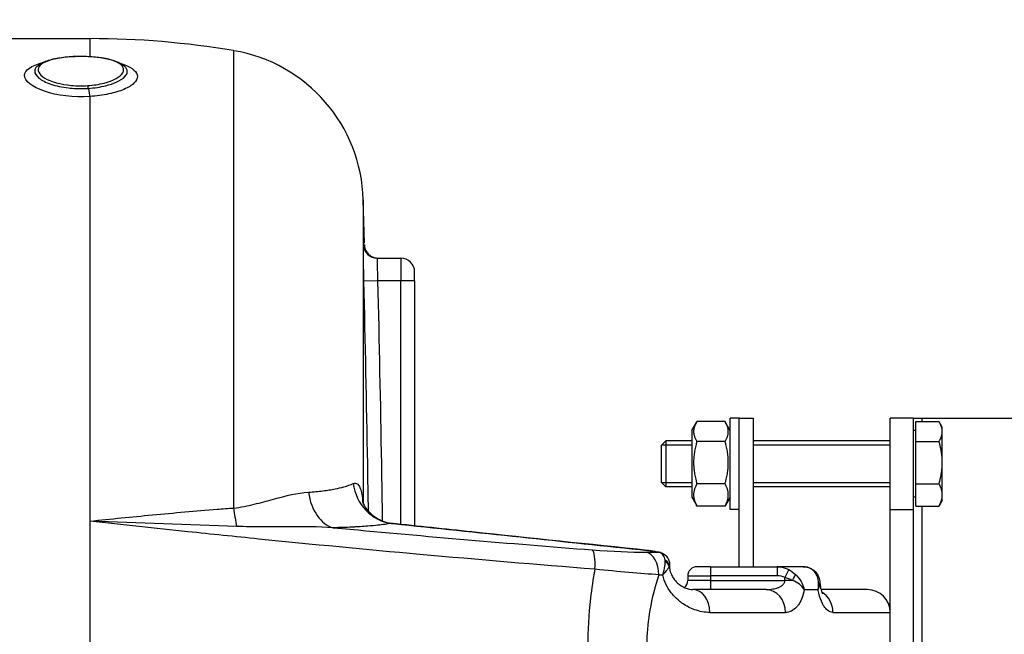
# Model space of a CAD drawing. Header units: millimetres. Extents: x 0 to 5940, y 0 to 4200.
# Tile 28 of 56: x 3065 to 3280, y 1361 to 1495. Entities that reach past the tile are written whole.
import ezdxf

# ---------------------------------------------------------------- set-up
doc = ezdxf.new("R2010")
doc.units = ezdxf.units.MM
doc.header["$LTSCALE"] = 50
doc.layers.get('DEFPOINTS').update_dxf_attribs({"linetype": 'CONTINUOUS'})
for name, color, linetype in [('02-LINIE-035', 2, 'CONTINUOUS'), ('03-LINIE-050', 3, 'CONTINUOUS'), ('06-MASSE1', 1, 'CONTINUOUS')]:
    doc.layers.add(name, color=color, linetype=linetype)
doc.styles.add('ACA_NORM', font='ROMANS.SHX')
doc.dimstyles.new('1-10', dxfattribs={"dimscale": 10, "dimtxt": 2.5, "dimasz": 3.5, "dimexe": 1, "dimexo": 0, "dimgap": 1, "dimtad": 1, "dimdec": 0, "dimzin": 0, "dimtxsty": 'ACA_NORM', "dimcen": 0, "dimadec": 0, "dimazin": 0, "dimtfac": 2.4, "dimtdec": 0, "dimtmove": 0, "dimatfit": 3, "dimfxl": 1, "dimtolj": 1, "dimtzin": 0, "dimarcsym": 0})

# ---------------------------------------------------------------- blocks, each defined once
blk = doc.blocks.new('*D12')
at = {"layer": '06-MASSE1', "color": 0, "lineweight": -2}
for p, q in [((3730.65, 1759.58), (3730.65, 846.27)), ((2000.15, 1026.77), (2000.15, 846.27)), ((3695.65, 856.27), (2035.15, 856.27))]:
    blk.add_line(p, q, dxfattribs=at)
at = {"layer": '06-MASSE1', "color": 0}
for points in [[(2035.15, 862.1), (2035.15, 850.43), (2000.15, 856.27)], [(3695.65, 862.1), (3695.65, 850.43), (3730.65, 856.27)]]:
    blk.add_solid(points, dxfattribs=at)
at = {"layer": 'DEFPOINTS', "color": 0}
for p in [(3730.65, 1759.58), (2000.15, 1026.77), (2000.15, 856.27)]:
    blk.add_point(p, dxfattribs=at)
at = {"layer": '06-MASSE1', "color": 0, "insert": (2865.4, 878.77), "char_height": 25, "attachment_point": 5, "style": 'ACA_NORM'}
blk.add_mtext('\\A1;1730', dxfattribs=at)

msp = doc.modelspace()

# ---------------------------------------------------------------- linework, layer by layer
at = {"layer": '02-LINIE-035'}
for p, q in [((3056.39, 1491.08), (3080.15, 1491.08)), ((3080.15, 1491.08), (3080.15, 1487.17)), ((3111.57, 1488.45), (3111.57, 1388.42)), ((3086.23, 1485.83), (3086.23, 1485.83)), ((3080.15, 1478.42), (3080.15, 1385.56)), ((3139.91, 1455.81), (3139.91, 1389.39)), ((3140.16, 1446.31), (3139.91, 1455.81)), ((3140.16, 1446), (3139.96, 1446.01)), ((3142.96, 1443.08), (3148.15, 1443.08)), ((3148.15, 1443.08), (3148.15, 1438.08)), ((3151.15, 1438.08), (3151.15, 1440.08)), ((3143.06, 1438.08), (3140.06, 1438.01)), ((3148.15, 1438.08), (3143.06, 1438.08)), ((3148.15, 1384.85), (3148.15, 1438.08)), ((3151.15, 1438.08), (3148.15, 1438.08)), ((3151.15, 1438.08), (3151.15, 1384.53)), ((3211.75, 1405.38), (3212.77, 1407.14)), ((3219.04, 1407.31), (3212.87, 1407.31)), ((3220.15, 1405.38), (3219.14, 1407.14)), ((3220.15, 1388.08), (3220.15, 1408.08)), ((3222.15, 1408.08), (3220.15, 1408.08)), ((3222.15, 1408.08), (3225.15, 1408.08)), ((3222.15, 1375.58), (3222.15, 1408.08)), ((3225.15, 1408.08), (3225.15, 1375.58)), ((3260.15, 1408.08), (3255.15, 1408.08)), ((3255.15, 1388.08), (3255.15, 1408.08)), ((3260.15, 1408.08), (3260.15, 1388.08)), ((3260.15, 1408.08), (3262.15, 1408.08)), ((3260.75, 1407.31), (3265.84, 1407.31)), ((3260.75, 1402.98), (3260.75, 1407.31)), ((3262.15, 1408.08), (3315.15, 1408.08)), ((3262.15, 1407.31), (3262.15, 1408.08)), ((3266.55, 1406.08), (3265.94, 1407.14)), ((3211.75, 1405.38), (3211.75, 1390.78)), ((3260.75, 1405.4), (3260.15, 1405.4)), ((3266.55, 1405.14), (3266.55, 1406.08)), ((3266.55, 1398.36), (3266.55, 1405.14)), ((3205.15, 1402.16), (3206.07, 1403.08)), ((3205.15, 1394), (3205.15, 1402.16)), ((3211.75, 1402.18), (3205.18, 1402.18)), ((3206.07, 1403.08), (3206.07, 1393.08)), ((3211.75, 1403.08), (3206.07, 1403.08)), ((3219.04, 1402.98), (3212.87, 1402.98)), ((3255.15, 1403.08), (3225.15, 1403.08)), ((3255.15, 1402.18), (3225.15, 1402.18)), ((3260.75, 1402.98), (3265.84, 1402.98)), ((3260.75, 1393.74), (3260.75, 1402.98)), ((3266.55, 1391.3), (3266.55, 1398.36)), ((3205.15, 1394), (3206.07, 1393.08)), ((3205.18, 1393.98), (3211.75, 1393.98)), ((3219.04, 1393.74), (3212.87, 1393.74)), ((3225.15, 1393.98), (3255.15, 1393.98)), ((3260.75, 1393.74), (3265.84, 1393.74)), ((3260.75, 1388.85), (3260.75, 1393.74)), ((3211.75, 1393.08), (3206.07, 1393.08)), ((3255.15, 1393.08), (3225.15, 1393.08)), ((3266.55, 1390.08), (3266.55, 1391.3)), ((3211.75, 1390.78), (3212.77, 1389.02)), ((3220.15, 1390.78), (3219.14, 1389.02)), ((3260.75, 1390.77), (3260.15, 1390.77)), ((3266.55, 1390.08), (3265.94, 1389.02)), ((3141.05, 1387.72), (3141.05, 1387.72)), ((3219.04, 1388.85), (3212.87, 1388.85)), ((3222.15, 1388.08), (3220.15, 1388.08)), ((3255.15, 1388.08), (3260.15, 1388.08)), ((3255.15, 1328.08), (3255.15, 1388.08)), ((3260.15, 1388.08), (3260.15, 1328.08)), ((3260.75, 1388.85), (3265.84, 1388.85)), ((3262.15, 1327.11), (3262.15, 1388.85)), ((3080.15, 1385.56), (3080.15, 1330.6)), ((3100.15, 1384.85), (3100.15, 1384.85)), ((3109.07, 1384.51), (3109.07, 1384.51)), ((3111.14, 1384.43), (3111.14, 1384.43)), ((3129.14, 1384.28), (3129.14, 1384.28)), ((3129.14, 1380.43), (3129.14, 1380.43)), ((3148.15, 1378.64), (3148.15, 1378.64)), ((3151.15, 1378.37), (3151.15, 1378.37)), ((3202.11, 1379.14), (3202.11, 1379.13)), ((3206.91, 1376.01), (3206.91, 1376.01)), ((3183.56, 1375.58), (3183.56, 1375.58)), ((3202.51, 1373.96), (3202.5, 1373.96)), ((3205.88, 1375.58), (3205.87, 1375.58)), ((3206.81, 1375.58), (3206.91, 1375.58)), ((3206.86, 1375.73), (3206.91, 1375.73)), ((3206.91, 1375.73), (3206.91, 1375.58)), ((3215.88, 1375.58), (3212.88, 1375.58)), ((3215.88, 1375.58), (3215.88, 1373.58)), ((3215.88, 1375.58), (3230.44, 1375.58)), ((3230.44, 1375.58), (3230.44, 1373.58)), ((3236.09, 1375.58), (3230.44, 1375.58)), ((3232.99, 1374.94), (3232.14, 1373.19)), ((3210.88, 1373.58), (3215.88, 1373.58)), ((3210.88, 1373.58), (3210.88, 1372.58)), ((3215.88, 1372.58), (3210.88, 1372.58)), ((3230.44, 1373.58), (3215.88, 1373.58)), ((3215.88, 1373.58), (3215.88, 1372.58)), ((3215.88, 1372.58), (3232.14, 1372.58)), ((3215.88, 1372.58), (3215.88, 1370.58)), ((3232.14, 1372.58), (3232.14, 1373.19)), ((3233.76, 1372.58), (3232.14, 1372.58)), ((3239.44, 1372.58), (3239.44, 1372.58)), ((3228.02, 1370.58), (3212.02, 1370.58)), ((3236.35, 1370.58), (3239.39, 1370.58)), ((3239.39, 1370.58), (3239.39, 1370.58)), ((3250.15, 1370.58), (3240.01, 1370.58)), ((3189.38, 1365.58), (3189.38, 1365.58)), ((3202.51, 1365.58), (3202.51, 1365.58)), ((3215.71, 1365.58), (3232.26, 1365.58)), ((3242.63, 1365.58), (3255.15, 1365.58))]:
    msp.add_line(p, q, dxfattribs=at)
for centre, radius, start, end in [((3080.15, 1302.08), 189, 80.4316, 90), ((3105.92, 1454.92), 34, 1.5, 80.4316), ((3148.15, 1440.08), 3, 0, 90), ((3212.88, 1373.58), 2, 90, 180), ((3208.88, 1372.58), 2, 309.113, 0), ((3250.15, 1365.58), 5, 0, 90)]:
    msp.add_arc(centre, radius, start, end, dxfattribs=at)
for centre, major_axis, ratio, start_param, end_param in [((3080.15, 1481.13), (-0.21, 2.99), 0.149523, 1.877113, 2.696333), ((3142.96, 1446.08), (0, -3), 0.999947, 4.736473, 6.283185), ((3147.06, 1394.95), (1.84, -9.83), 0.942097, 4.654208, 5.975735), ((3134.39, 1393.97), (0.11, -10), 0.663174, 4.916558, 6.1084), ((3113.23, 1390.72), (-0.76, 9.97), 0.187564, 1.788788, 2.244341), ((3189.49, 1374.33), (0.39, 4.98), 0.212043, 4.866708, 6.154837), ((3103.27, 1380.33), (147.75, -1.51), 0.005237, 5.442192, 5.468207), ((3201.25, 1373.8), (0.03, 5), 0.662708, 4.716786, 6.134809), ((3204.39, 1376.75), (0.51, 1.93), 0.820976, 6.283178, 6.468735), ((3204.39, 1376.75), (0.51, 1.93), 0.820976, 6.283058, 6.283174), ((3204.88, 1375.73), (1.97, -0.34), 0.791734, 0.215632, 1.158285), ((3201.43, 1374.17), (3.74, 4.39), 0.578639, 5.731741, 5.792556), ((3204.85, 1375.58), (1.94, -0.47), 0.769026, 0.307666, 1.172782), ((3201.91, 1375.73), (5, 0), 0.00001, 0.628011, 0.628201), ((3201.55, 1374.02), (5.3, 2.29), 0.343881, 5.945698, 6.006573), ((3233.11, 1372.58), (1.23, 1.58), 0.260824, 4.913581, 5.891282), ((3237.66, 1372.58), (1.88, 0.68), 0.774467, 0.001112, 0.539492), ((3105.18, 1375.83), (-149.98, 1.88), 0.006948, 2.295248, 2.302984), ((3229.92, 1368.97), (-2.65, -3.98), 0.878582, 3.258413, 3.670404), ((3212.02, 1365.58), (0, 5), 0.737028, 4.712389, 6.283185), ((3228.02, 1365.58), (0, 5), 0.84735, 4.712389, 6.283185), ((3238.05, 1365.58), (0, 5), 0.916511, 5.977551, 5.97757), ((3238.05, 1365.58), (0, 5), 0.916515, 4.712389, 5.795677), ((3211.55, 1365.58), (0, -5), 0.455639, 4.271503, 4.271636), ((3213.87, 1365.68), (0.39, -5), 0.645527, 4.406023, 4.406025), ((3216.71, 1365.58), (-0.23, -4.99), 0.885154, 4.630478, 4.630536), ((3216.85, 1365.58), (0, -5), 0.886502, 4.598103, 4.598164)]:
    msp.add_ellipse(centre, major_axis=major_axis, ratio=ratio, start_param=start_param, end_param=end_param, dxfattribs=at)
for points, knots in [([(3080.15, 1478.42), (3076.62, 1478.17), (3072.91, 1478.63), (3070.21, 1479.56), (3067.5, 1480.48), (3065.84, 1481.84), (3065.84, 1483.06), (3065.84, 1484.21), (3067.31, 1485.2), (3069.78, 1485.84)], [0, 0, 0, 0, 0.25, 0.25, 0.25, 0.5, 0.5, 0.5, 0.7368337, 0.7368337, 0.7368337, 0.7368337]), ([(3080.17, 1487.13), (3077.74, 1487.28), (3075.15, 1487.15), (3073.1, 1486.77), (3071.04, 1486.39), (3069.53, 1485.74), (3069.01, 1484.96), (3068.49, 1484.17), (3068.93, 1483.25), (3070.26, 1482.46), (3071.59, 1481.67), (3073.73, 1481.06), (3076.14, 1480.84), (3077.3, 1480.74), (3078.5, 1480.73), (3079.67, 1480.81)], [0, 0, 0, 0, 0.125, 0.125, 0.125, 0.25, 0.25, 0.25, 0.375, 0.375, 0.375, 0.5, 0.5, 0.5, 0.5602271, 0.5602271, 0.5602271, 0.5602271]), ([(3068.53, 1485), (3068.96, 1485.42), (3069.51, 1485.74), (3070.92, 1486.34), (3071.84, 1486.6), (3073.86, 1486.97), (3074.96, 1487.1), (3077.17, 1487.23), (3078.29, 1487.25), (3080.45, 1487.17), (3081.5, 1487.08), (3083.44, 1486.81), (3084.36, 1486.62), (3085.96, 1486.13), (3086.67, 1485.83), (3087.51, 1485.26), (3087.75, 1485.04), (3087.96, 1484.8)], [0, 0, 0, 0, 0.310978, 0.310978, 0.676088, 0.676088, 1.022721, 1.022721, 1.352195, 1.352195, 1.673432, 1.673432, 1.998899, 1.998899, 2.337957, 2.337957, 2.507106, 2.507106, 2.507106, 2.507106]), ([(3079.67, 1480.81), (3080.92, 1480.89), (3082.14, 1481.08), (3083.22, 1481.35), (3085.3, 1481.89), (3086.78, 1482.73), (3087.3, 1483.58), (3087.82, 1484.43), (3087.36, 1485.29), (3086.05, 1485.92), (3084.73, 1486.56), (3082.59, 1486.98), (3080.17, 1487.13)], [0.5602271, 0.5602271, 0.5602271, 0.5602271, 0.625, 0.625, 0.625, 0.75, 0.75, 0.75, 0.875, 0.875, 0.875, 1, 1, 1, 1]), ([(3068.53, 1485), (3068.22, 1484.68), (3068.05, 1484.33), (3068.05, 1483.98), (3068.05, 1483.48), (3068.37, 1482.96), (3068.98, 1482.46), (3069.59, 1481.97), (3070.49, 1481.5), (3071.59, 1481.13), (3071.6, 1481.13), (3071.61, 1481.12), (3071.61, 1481.12), (3072.72, 1480.75), (3074.03, 1480.46), (3075.43, 1480.3), (3076.53, 1480.17), (3077.69, 1480.12), (3078.84, 1480.15), (3079.16, 1480.16), (3079.48, 1480.18), (3079.79, 1480.2)], [0.4104177, 0.4104177, 0.4104177, 0.4104177, 0.499891, 0.499891, 0.499891, 0.6243466, 0.6243466, 0.6243466, 0.7492512, 0.7492512, 0.7492512, 0.75, 0.75, 0.75, 0.8748745, 0.8748745, 0.8748745, 0.972849, 0.972849, 0.972849, 1, 1, 1, 1]), ([(3079.79, 1480.2), (3081.14, 1480.29), (3082.44, 1480.49), (3083.59, 1480.77), (3084.46, 1480.99), (3085.23, 1481.25), (3085.89, 1481.54), (3086.09, 1481.63), (3086.28, 1481.72), (3086.46, 1481.82), (3087.23, 1482.23), (3087.78, 1482.68), (3088.07, 1483.14), (3088.23, 1483.4), (3088.32, 1483.65), (3088.31, 1483.91), (3088.31, 1484.11), (3088.26, 1484.31), (3088.16, 1484.51), (3088.11, 1484.6), (3088.04, 1484.7), (3087.96, 1484.8)], [0.0000162, 0.0000162, 0.0000162, 0.0000162, 0.1425869, 0.1425869, 0.1425869, 0.25, 0.25, 0.25, 0.2825567, 0.2825567, 0.2825567, 0.4224426, 0.4224426, 0.4224426, 0.5, 0.5, 0.5, 0.5620177, 0.5620177, 0.5620177, 0.5940184, 0.5940184, 0.5940184, 0.5940184]), ([(3086.95, 1485.63), (3087.16, 1485.56), (3087.37, 1485.49), (3087.57, 1485.42), (3087.57, 1485.41), (3087.57, 1485.41), (3087.58, 1485.41), (3089.47, 1484.72), (3090.54, 1483.78), (3090.55, 1482.79), (3090.55, 1482.3), (3090.28, 1481.79), (3089.77, 1481.32), (3089.27, 1480.84), (3088.51, 1480.39), (3087.58, 1479.99), (3086.63, 1479.59), (3085.49, 1479.24), (3084.23, 1478.98), (3082.98, 1478.71), (3081.59, 1478.52), (3080.15, 1478.42)], [0.2238472, 0.2238472, 0.2238472, 0.2238472, 0.25, 0.25, 0.25, 0.2505477, 0.2505477, 0.2505477, 0.5, 0.5, 0.5, 0.624936, 0.624936, 0.624936, 0.7498563, 0.7498563, 0.7498563, 0.8753548, 0.8753548, 0.8753548, 1, 1, 1, 1]), ([(3140.06, 1438.01), (3140.01, 1440.12), (3139.97, 1442.19), (3139.96, 1443.67), (3139.94, 1445.14), (3139.94, 1446.01), (3139.96, 1446.01)], [0, 0, 0, 0, 0.5, 0.5, 0.5, 1, 1, 1, 1]), ([(3140.16, 1446), (3140.17, 1445.68), (3140.23, 1445.35), (3140.45, 1444.75), (3140.61, 1444.46), (3141, 1443.97), (3141.25, 1443.75), (3141.78, 1443.4), (3142.08, 1443.26), (3142.51, 1443.15), (3142.64, 1443.12), (3142.89, 1443.09), (3143.03, 1443.08), (3143.16, 1443.08)], [0, 0, 0, 0, 0.0972336, 0.0972336, 0.1927679, 0.1927679, 0.2883466, 0.2883466, 0.3839222, 0.3839222, 0.4225093, 0.4225093, 0.4617536, 0.4617536, 0.4617536, 0.4617536]), ([(3142.96, 1443.08), (3142.94, 1443.08), (3142.94, 1442.54), (3142.97, 1440.7), (3143.01, 1439.4), (3143.06, 1438.08)], [0, 0, 0, 0, 0.5, 0.5, 1, 1, 1, 1]), ([(3141.05, 1387.72), (3141, 1391.16), (3140.94, 1394.59), (3140.88, 1398.03), (3140.65, 1411.36), (3140.36, 1424.69), (3140.06, 1438.01)], [0.6854078, 0.6854078, 0.6854078, 0.6854078, 0.7499061, 0.7499061, 0.7499061, 1, 1, 1, 1]), ([(3143.06, 1438.08), (3143.36, 1424.75), (3143.65, 1411.42), (3143.88, 1398.08), (3143.95, 1393.93), (3144.02, 1389.77), (3144.07, 1385.62)], [0, 0, 0, 0, 0.2499946, 0.2499946, 0.2499946, 0.3278833, 0.3278833, 0.3278833, 0.3278833]), ([(3127.92, 1391.87), (3129.05, 1391.95), (3130.1, 1392.04), (3131.07, 1392.17), (3131.56, 1392.23), (3132.02, 1392.3), (3132.47, 1392.37), (3132.92, 1392.44), (3133.36, 1392.52), (3133.77, 1392.61), (3134.45, 1392.74), (3135.07, 1392.89), (3135.63, 1393.05), (3136.44, 1393.28), (3137.13, 1393.53), (3137.71, 1393.79)], [0, 0, 0, 0, 0.247747, 0.247747, 0.247747, 0.372352, 0.372352, 0.372352, 0.497319, 0.497319, 0.497319, 0.703638, 0.703638, 0.703638, 1, 1, 1, 1]), ([(3137.71, 1393.79), (3138.43, 1394.12), (3139.05, 1393.6), (3139.42, 1392.24), (3139.61, 1391.53), (3139.72, 1390.64), (3139.8, 1389.65)], [0, 0, 0, 0, 0.5, 0.5, 0.5, 0.7589512, 0.7589512, 0.7589512, 0.7589512]), ([(3111.57, 1388.42), (3113.14, 1388.58), (3114.63, 1388.89), (3116.06, 1389.25), (3116.77, 1389.42), (3117.47, 1389.6), (3118.16, 1389.79), (3118.88, 1389.99), (3119.59, 1390.19), (3120.29, 1390.38), (3123.01, 1391.11), (3125.53, 1391.72), (3127.92, 1391.87)], [0, 0, 0, 0, 0.248443, 0.248443, 0.248443, 0.371015, 0.371015, 0.371015, 0.499544, 0.499544, 0.499544, 1, 1, 1, 1]), ([(3139.67, 1390), (3139.67, 1390), (3139.69, 1389.95), (3139.76, 1389.74), (3139.82, 1389.59), (3140, 1389.19), (3140.14, 1388.93), (3140.55, 1388.3), (3140.84, 1387.93), (3141.65, 1387.09), (3142.21, 1386.63), (3143.61, 1385.77), (3144.49, 1385.41), (3145.74, 1385.12), (3146.08, 1385.06), (3146.43, 1385.03)], [0.566219, 0.566219, 0.566219, 0.566219, 0.671631, 0.671631, 0.777556, 0.777556, 0.914709, 0.914709, 1.090638, 1.090638, 1.334477, 1.334477, 1.643885, 1.643885, 1.757902, 1.757902, 1.757902, 1.757902]), ([(3080.15, 1385.56), (3084.71, 1386.03), (3089.26, 1386.48), (3093.8, 1386.91), (3098.53, 1387.36), (3103.25, 1387.78), (3107.94, 1388.15), (3109.15, 1388.24), (3110.36, 1388.34), (3111.57, 1388.42)], [0, 0, 0, 0, 0.4330124, 0.4330124, 0.4330124, 0.8836623, 0.8836623, 0.8836623, 1, 1, 1, 1]), ([(3190.6, 1375.01), (3177.9, 1376.03), (3165.11, 1377.11), (3152.26, 1378.27), (3140.55, 1379.32), (3128.78, 1380.45), (3116.99, 1381.64), (3111.85, 1382.16), (3106.71, 1382.69), (3101.56, 1383.23), (3094.43, 1383.98), (3087.29, 1384.76), (3080.15, 1385.56)], [0, 0, 0, 0, 0.349626, 0.349626, 0.349626, 0.668314, 0.668314, 0.668314, 0.80729, 0.80729, 0.80729, 1, 1, 1, 1]), ([(3146.02, 1385.06), (3145.21, 1384.91), (3144.24, 1384.78), (3143.09, 1384.65), (3142.43, 1384.58), (3141.7, 1384.51), (3140.91, 1384.45), (3140.38, 1384.41), (3139.82, 1384.37), (3139.24, 1384.33), (3139.21, 1384.33), (3139.18, 1384.33), (3139.15, 1384.33)], [0, 0, 0, 0, 0.5, 0.5, 0.5, 0.791988, 0.791988, 0.791988, 0.990248, 0.990248, 0.990248, 1, 1, 1, 1]), ([(3202.11, 1379.13), (3189.3, 1380.49), (3176.49, 1381.84), (3157.8, 1383.82), (3151.91, 1384.44), (3146.02, 1385.06)], [0, 0, 0, 0, 0.684934, 0.684934, 1, 1, 1, 1]), ([(3133.35, 1384.11), (3130.06, 1384.31), (3126.73, 1384.33), (3123.32, 1384.32), (3121.53, 1384.31), (3119.73, 1384.3), (3117.93, 1384.3), (3116.99, 1384.3), (3116.05, 1384.3), (3115.11, 1384.31), (3114.16, 1384.33), (3113.2, 1384.35), (3112.24, 1384.39)], [0, 0, 0, 0, 0.481674, 0.481674, 0.481674, 0.73493, 0.73493, 0.73493, 0.86684, 0.86684, 0.86684, 1, 1, 1, 1]), ([(3139.15, 1384.33), (3138.85, 1384.31), (3138.54, 1384.29), (3138.23, 1384.27), (3137.96, 1384.25), (3137.69, 1384.24), (3137.42, 1384.23), (3136.16, 1384.17), (3134.8, 1384.13), (3133.35, 1384.11)], [0, 0, 0, 0, 0.174828, 0.174828, 0.174828, 0.322261, 0.322261, 0.322261, 1, 1, 1, 1]), ([(3133.35, 1384.11), (3134.01, 1384.05), (3134.67, 1383.99), (3135.33, 1383.93), (3153.68, 1382.22), (3171.92, 1380.67), (3190.02, 1379.26)], [0, 0, 0, 0, 0.034797, 0.034797, 0.034797, 1, 1, 1, 1]), ([(3202.11, 1379.14), (3202.47, 1379.11), (3202.83, 1379.06), (3203.52, 1378.96), (3203.85, 1378.91), (3204.43, 1378.8), (3204.68, 1378.75), (3204.9, 1378.69)], [0, 0, 0, 0, 0.109154, 0.109154, 0.219522, 0.219522, 0.3213625, 0.3213625, 0.3213625, 0.3213625]), ([(3204.6, 1378.73), (3204.43, 1378.77), (3204.23, 1378.82), (3203.99, 1378.86), (3203.73, 1378.92), (3203.43, 1378.96), (3203.11, 1379.01), (3202.79, 1379.06), (3202.44, 1379.1), (3202.11, 1379.13)], [0, 0, 0, 0, 0.307405, 0.307405, 0.307405, 0.653773, 0.653773, 0.653773, 1, 1, 1, 1]), ([(3205.92, 1377.02), (3205.87, 1377.44), (3205.74, 1377.81), (3205.53, 1378.1), (3205.31, 1378.42), (3205, 1378.63), (3204.6, 1378.73)], [0, 0, 0, 0, 0.482021, 0.482021, 0.482021, 1, 1, 1, 1]), ([(3204.9, 1378.69), (3205.23, 1378.6), (3205.55, 1378.45), (3206.08, 1378.06), (3206.31, 1377.81), (3206.63, 1377.3), (3206.75, 1377.02), (3206.88, 1376.5), (3206.91, 1376.26), (3206.91, 1376.01)], [0, 0, 0, 0, 0.1114417, 0.1114417, 0.2143178, 0.2143178, 0.3117742, 0.3117742, 0.3957911, 0.3957911, 0.3957911, 0.3957911]), ([(3205.43, 1373.8), (3205.66, 1374.46), (3205.82, 1375.13), (3205.9, 1375.74), (3205.94, 1376.1), (3205.96, 1376.45), (3205.94, 1376.77)], [0.0000677, 0.0000677, 0.0000677, 0.0000677, 0.6226663, 0.6226663, 0.6226663, 1, 1, 1, 1]), ([(3190.6, 1341.15), (3190.23, 1343.21), (3189.93, 1345.29), (3189.69, 1347.4), (3189.29, 1350.93), (3189.08, 1354.46), (3189.08, 1358.02), (3189.08, 1358.04), (3189.08, 1358.06), (3189.08, 1358.07), (3189.08, 1361.63), (3189.28, 1365.15), (3189.68, 1368.67), (3189.92, 1370.8), (3190.23, 1372.92), (3190.6, 1375.01)], [0, 0, 0, 0, 0.18626, 0.18626, 0.18626, 0.498543, 0.498543, 0.498543, 0.5, 0.5, 0.5, 0.811153, 0.811153, 0.811153, 1, 1, 1, 1]), ([(3206.81, 1375.58), (3206.73, 1375.44), (3206.61, 1375.25), (3206.46, 1375.05), (3206.32, 1374.85), (3206.14, 1374.63), (3205.95, 1374.4), (3205.86, 1374.3), (3205.78, 1374.19), (3205.68, 1374.09), (3205.64, 1374.04), (3205.6, 1373.99), (3205.55, 1373.94), (3205.53, 1373.92), (3205.51, 1373.89), (3205.49, 1373.87), (3205.48, 1373.86), (3205.47, 1373.84), (3205.46, 1373.83), (3205.45, 1373.83), (3205.45, 1373.82), (3205.44, 1373.81), (3205.44, 1373.81), (3205.44, 1373.81), (3205.44, 1373.81), (3205.43, 1373.8), (3205.43, 1373.8), (3205.43, 1373.8)], [0, 0, 0, 0, 0.372379, 0.372379, 0.372379, 0.720983, 0.720983, 0.720983, 0.867591, 0.867591, 0.867591, 0.935969, 0.935969, 0.935969, 0.968822, 0.968822, 0.968822, 0.98477, 0.98477, 0.98477, 0.992543, 0.992543, 0.992543, 0.995838, 0.995838, 0.995838, 1, 1, 1, 1]), ([(3206.91, 1375.58), (3206.91, 1375.39), (3206.92, 1375.2), (3206.97, 1374.83), (3207.01, 1374.65), (3207.12, 1374.26), (3207.2, 1374.04), (3207.43, 1373.55), (3207.58, 1373.28), (3208.03, 1372.63), (3208.34, 1372.29), (3209.19, 1371.54), (3209.74, 1371.2), (3210.91, 1370.69), (3211.51, 1370.58), (3212.02, 1370.58)], [0, 0, 0, 0, 0.057033, 0.057033, 0.115561, 0.115561, 0.196464, 0.196464, 0.321328, 0.321328, 0.532322, 0.532322, 0.878129, 0.878129, 1.311763, 1.311763, 1.311763, 1.311763]), ([(3239, 1373.91), (3238.74, 1374.39), (3238.37, 1374.8), (3237.9, 1375.09), (3237.4, 1375.4), (3236.77, 1375.58), (3236.09, 1375.58)], [0, 0, 0, 0, 0.481828, 0.481828, 0.481828, 1, 1, 1, 1]), ([(3236.09, 1375.58), (3236.51, 1375.58), (3236.93, 1375.52), (3237.73, 1375.26), (3238.11, 1375.06), (3238.75, 1374.55), (3239.02, 1374.25), (3239.35, 1373.71), (3239.46, 1373.49), (3239.54, 1373.26)], [0, 0, 0, 0, 0.1318531, 0.1318531, 0.2676213, 0.2676213, 0.3997115, 0.3997115, 0.4816145, 0.4816145, 0.4816145, 0.4816145]), ([(3204.56, 1373.8), (3203.73, 1371.33), (3203.06, 1368.75), (3202.59, 1366.1), (3202.21, 1363.89), (3201.97, 1361.65), (3201.91, 1359.38), (3201.9, 1358.94), (3201.89, 1358.5), (3201.89, 1358.05), (3201.89, 1358.05), (3201.89, 1358.04), (3201.89, 1358.04), (3201.89, 1355.31), (3202.14, 1352.64), (3202.61, 1349.99), (3203.07, 1347.36), (3203.74, 1344.8), (3204.56, 1342.36)], [0, 0, 0, 0, 0.250151, 0.250151, 0.250151, 0.459302, 0.459302, 0.459302, 0.5, 0.5, 0.5, 0.500476, 0.500476, 0.500476, 0.751079, 0.751079, 0.751079, 1, 1, 1, 1]), ([(3215.71, 1365.58), (3214.59, 1365.58), (3213.48, 1365.78), (3212.36, 1366.18), (3211.48, 1366.5), (3210.59, 1366.95), (3209.76, 1367.53), (3209.55, 1367.67), (3209.34, 1367.83), (3209.13, 1367.99), (3208.63, 1368.39), (3208.13, 1368.86), (3207.68, 1369.38), (3207.49, 1369.6), (3207.31, 1369.82), (3207.13, 1370.05), (3206.89, 1370.39), (3206.65, 1370.74), (3206.44, 1371.13), (3206.08, 1371.77), (3205.78, 1372.47), (3205.57, 1373.22), (3205.52, 1373.41), (3205.47, 1373.6), (3205.43, 1373.8)], [0, 0, 0, 0, 0.278174, 0.278174, 0.278174, 0.5, 0.5, 0.5, 0.555741, 0.555741, 0.555741, 0.693534, 0.693534, 0.693534, 0.75, 0.75, 0.75, 0.830443, 0.830443, 0.830443, 0.96621, 0.96621, 0.96621, 1, 1, 1, 1]), ([(3228.02, 1370.58), (3228.52, 1370.58), (3229.02, 1370.62), (3229.51, 1370.71), (3229.9, 1370.77), (3230.28, 1370.87), (3230.65, 1371.02), (3230.72, 1371.05), (3230.8, 1371.08), (3230.87, 1371.11), (3231.08, 1371.2), (3231.27, 1371.32), (3231.45, 1371.45), (3231.65, 1371.59), (3231.83, 1371.77), (3231.96, 1371.98), (3232.01, 1372.07), (3232.06, 1372.16), (3232.09, 1372.25), (3232.12, 1372.36), (3232.14, 1372.47), (3232.14, 1372.58)], [0, 0, 0, 0, 0.307765, 0.307765, 0.307765, 0.54959, 0.54959, 0.54959, 0.59907, 0.59907, 0.59907, 0.73613, 0.73613, 0.73613, 0.881759, 0.881759, 0.881759, 0.93819, 0.93819, 0.93819, 1, 1, 1, 1]), ([(3239.79, 1371.96), (3239.81, 1371.7), (3239.84, 1371.45), (3239.92, 1370.96), (3239.97, 1370.71), (3240.09, 1370.28), (3240.16, 1370.1), (3240.27, 1369.82), (3240.32, 1369.72), (3240.36, 1369.65), (3240.37, 1369.64), (3240.37, 1369.64)], [0.0088184, 0.0088184, 0.0088184, 0.0088184, 0.0879076, 0.0879076, 0.1778416, 0.1778416, 0.2757161, 0.2757161, 0.3743805, 0.3743805, 0.4213915, 0.4213915, 0.4213915, 0.4213915]), ([(3236.35, 1370.58), (3236.13, 1369.33), (3235.73, 1368.25), (3235.21, 1367.44), (3235.06, 1367.22), (3234.91, 1367.01), (3234.75, 1366.83), (3234.02, 1365.99), (3233.16, 1365.58), (3232.26, 1365.58)], [0, 0, 0, 0, 0.392187, 0.392187, 0.392187, 0.5, 0.5, 0.5, 1, 1, 1, 1]), ([(3242.63, 1365.58), (3242.23, 1365.58), (3241.83, 1365.75), (3241.43, 1366.08), (3241.18, 1366.29), (3240.94, 1366.55), (3240.72, 1366.89), (3240.59, 1367.08), (3240.46, 1367.29), (3240.34, 1367.52), (3240.01, 1368.15), (3239.74, 1368.91), (3239.54, 1369.78), (3239.5, 1369.98), (3239.45, 1370.19), (3239.42, 1370.4), (3239.41, 1370.46), (3239.4, 1370.52), (3239.39, 1370.58)], [0, 0, 0, 0, 0.306395, 0.306395, 0.306395, 0.5, 0.5, 0.5, 0.610594, 0.610594, 0.610594, 0.910773, 0.910773, 0.910773, 0.979965, 0.979965, 0.979965, 1, 1, 1, 1])]:
    msp.add_open_spline(points, degree=3, knots=knots, dxfattribs=at)
for points in [[(3068.55, 1485.01), (3068.55, 1485.01), (3068.55, 1485.01), (3068.55, 1485.01)], [(3068.55, 1485.01), (3068.55, 1485.01), (3068.55, 1485.01), (3068.55, 1485.01)], [(3087.95, 1484.8), (3087.96, 1484.8), (3087.96, 1484.8), (3087.96, 1484.8)], [(3112.24, 1384.39), (3101.58, 1384.82), (3090.86, 1385.18), (3080.15, 1385.56)], [(3146.43, 1385.03), (3146.29, 1385.04), (3146.15, 1385.05), (3146.02, 1385.06)], [(3146.43, 1385.03), (3146.43, 1385.03), (3146.43, 1385.03), (3146.43, 1385.03)], [(3146.43, 1385.03), (3164.99, 1383.07), (3183.55, 1381.11), (3202.11, 1379.14)], [(3190.02, 1379.26), (3194.4, 1378.92), (3198.42, 1378.76), (3201.77, 1378.75)], [(3206.91, 1376.01), (3206.91, 1375.92), (3206.89, 1375.83), (3206.86, 1375.73)], [(3204.56, 1373.8), (3200.57, 1374.11), (3195.79, 1374.49), (3190.6, 1375.01)], [(3206.91, 1375.99), (3206.91, 1375.9), (3206.91, 1375.82), (3206.91, 1375.73)], [(3230.44, 1375.58), (3231.33, 1375.58), (3232.2, 1375.36), (3232.99, 1374.94)], [(3232.99, 1374.94), (3233.5, 1374.66), (3233.97, 1374.32), (3234.41, 1373.91)], [(3234.41, 1373.91), (3235.39, 1373), (3236.09, 1371.8), (3236.35, 1370.58)], [(3239.39, 1370.58), (3239.63, 1371.8), (3239.49, 1373), (3239, 1373.91)], [(3233.76, 1372.58), (3233.25, 1372.82), (3232.71, 1373.03), (3232.14, 1373.19)], [(3236.35, 1370.58), (3235.88, 1371.45), (3234.96, 1372.2), (3233.76, 1372.58)], [(3239.39, 1372.83), (3239.4, 1372.83), (3239.4, 1372.83), (3239.4, 1372.83)], [(3239.39, 1370.58), (3239.67, 1371.14), (3239.81, 1371.64), (3239.79, 1372.04)], [(3239.54, 1373.26), (3239.68, 1372.88), (3239.76, 1372.46), (3239.79, 1372.05)], [(3239.79, 1372.04), (3239.79, 1372.04), (3239.79, 1372.04), (3239.79, 1372.04)]]:
    msp.add_open_spline(points, degree=3, dxfattribs=at)
for points, weights in [([(3079.79, 1480.2), (3079.74, 1480.63), (3079.67, 1480.81)], [0.953556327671, 0.890621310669, 1.00004898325]), ([(3212.87, 1407.31), (3211.54, 1405.14), (3212.87, 1402.98)], [1, 1.15470053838, 1]), ([(3219.04, 1402.98), (3220.37, 1405.14), (3219.04, 1407.31)], [1, 1.15470053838, 1]), ([(3266.55, 1405.14), (3266.55, 1406.15), (3265.84, 1407.31)], [1, 1.0379548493, 1]), ([(3265.84, 1402.98), (3266.55, 1404.14), (3266.55, 1405.14)], [1, 1.0379548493, 1]), ([(3212.87, 1402.98), (3211.54, 1398.36), (3212.87, 1393.74)], [1, 1.15470053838, 1]), ([(3219.04, 1393.74), (3220.37, 1398.36), (3219.04, 1402.98)], [1, 1.15470053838, 1]), ([(3266.55, 1398.36), (3266.55, 1400.5), (3265.84, 1402.98)], [1, 1.0379548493, 1]), ([(3265.84, 1393.74), (3266.55, 1396.22), (3266.55, 1398.36)], [1, 1.0379548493, 1]), ([(3212.87, 1393.74), (3211.54, 1391.3), (3212.87, 1388.85)], [1, 1.15470053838, 1]), ([(3219.04, 1388.85), (3220.37, 1391.3), (3219.04, 1393.74)], [1, 1.15470053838, 1]), ([(3266.55, 1391.3), (3266.55, 1392.43), (3265.84, 1393.74)], [1, 1.0379548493, 1]), ([(3265.84, 1388.85), (3266.55, 1390.16), (3266.55, 1391.3)], [1, 1.0379548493, 1]), ([(3212.87, 1388.85), (3212.82, 1388.94), (3212.77, 1389.02)], [1, 1.00539111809, 1.01040648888]), ([(3219.14, 1389.02), (3219.09, 1388.94), (3219.04, 1388.85)], [1.01040648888, 1.00539111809, 1]), ([(3265.94, 1389.02), (3265.89, 1388.94), (3265.84, 1388.85)], [1.0050818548, 1.00273851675, 1])]:
    msp.add_rational_spline(points, weights, degree=2, dxfattribs=at)
at = {"layer": '03-LINIE-050'}
msp.add_open_spline([(2890.49, 1370), (2897.65, 1370.72), (2904.91, 1371.45), (2919.42, 1373.47), (2926.67, 1374.76), (2936.63, 1377.36), (2939.43, 1378.19), (2943.9, 1379.69), (2945.58, 1380.31), (2950.03, 1382.06), (2952.76, 1383.28), (2958.09, 1385.92), (2960.7, 1387.35), (2968.34, 1391.9), (2973.2, 1395.31), (2982.54, 1402.65), (2987.01, 1406.6), (2998.6, 1417.69), (3005.44, 1425.17), (3014.61, 1435.81), (3017.16, 1438.84), (3021.58, 1444.16), (3023.47, 1446.45), (3027.23, 1451.05), (3029.11, 1453.36), (3034.68, 1460.31), (3038.33, 1465), (3047.91, 1477.88), (3053.61, 1486.22), (3063.71, 1503.53), (3068.1, 1512.51), (3072.27, 1524.01), (3072.98, 1526.13), (3074.96, 1532.54), (3076.05, 1536.87), (3077.85, 1545.61), (3078.55, 1550.01), (3080.35, 1564.66), (3080.75, 1575), (3080.57, 1595.7), (3080, 1606.07), (3078.97, 1620.46), (3078.66, 1624.57), (3078.11, 1631.53), (3077.88, 1634.39), (3077.43, 1640.1), (3077.2, 1642.96), (3076.5, 1651.51), (3075.99, 1657.21), (3074.27, 1674.27), (3072.83, 1685.62), (3068.64, 1708.22), (3065.9, 1719.49), (3060.91, 1734.37), (3059.56, 1738.06), (3056.62, 1745.4), (3055.03, 1749.06), (3049.9, 1759.91), (3046, 1766.98), (3037.18, 1780.44), (3032.27, 1786.82), (3023.49, 1796.22), (3019.95, 1799.58), (3014.43, 1804.16), (3012.61, 1805.57), (3009.14, 1808.08), (3007.51, 1809.19), (3004.19, 1811.31), (3002.5, 1812.31), (2997.39, 1815.18), (2993.9, 1816.91), (2984.74, 1820.94), (2978.99, 1823.02), (2973.15, 1824.83)], degree=3, knots=[0, 0, 0, 0, 21.027658, 21.027658, 42.055316, 42.055316, 50.390943, 50.390943, 55.453823, 55.453823, 63.932963, 63.932963, 72.412103, 72.412103, 89.370384, 89.370384, 106.328664, 106.328664, 134.823993, 134.823993, 146.026529, 146.026529, 154.498182, 154.498182, 162.969835, 162.969835, 179.913141, 179.913141, 208.904439, 208.904439, 237.895736, 237.895736, 244.354679, 244.354679, 257.272566, 257.272566, 270.190453, 270.190453, 299.963417, 299.963417, 329.736381, 329.736381, 341.737434, 341.737434, 350.163215, 350.163215, 358.588996, 358.588996, 375.440558, 375.440558, 409.143681, 409.143681, 442.846805, 442.846805, 453.967457, 453.967457, 465.088109, 465.088109, 487.329413, 487.329413, 509.570717, 509.570717, 523.185183, 523.185183, 529.630958, 529.630958, 535.167886, 535.167886, 540.704814, 540.704814, 551.77867, 551.77867, 569.214953, 569.214953, 569.214953, 569.214953], dxfattribs=at)

# ---------------------------------------------------------------- dimensions: what is measured, and where the dimension line sits
at = {"layer": '06-MASSE1'}
dim = msp.add_linear_dim(base=(2000.15467365, 856.2650915), p1=(3730.65467365, 1759.58086194), p2=(2000.15467365, 1026.77012879), dimstyle='1-10', override={"dimrnd": 10}, dxfattribs=at)
dim.commit()
dim.dimension.update_dxf_attribs({"geometry": '*D12', "text_midpoint": (2865.40467365, 878.7650915)})

doc.saveas('drawing.dxf')
